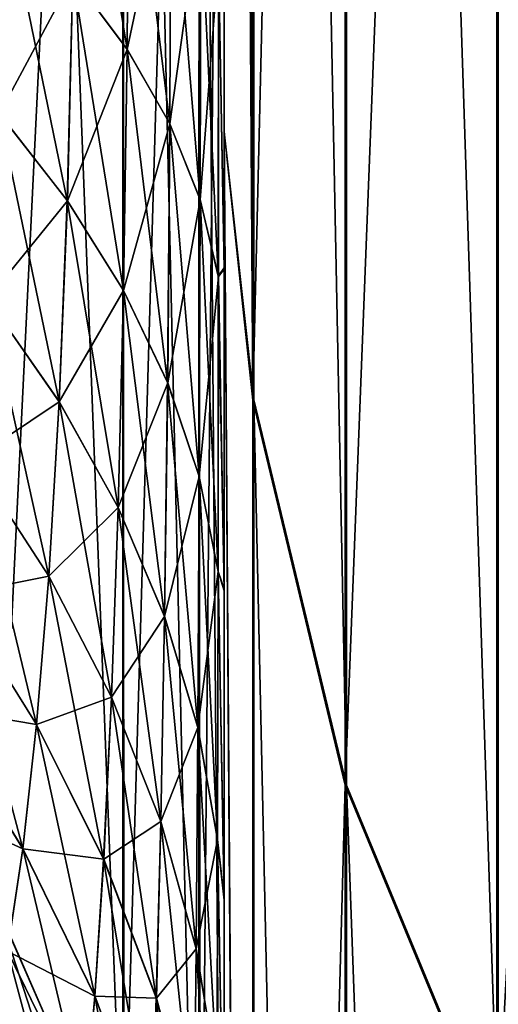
# Model space of a CAD drawing. Header units: metres. Extents: x -2 to 85, y -75 to 96.
# Tile 127 of 256: x 12.9807 to 13.0259, y -50.1278 to -50.0348. Entities that reach past the tile are written whole.
import ezdxf

# ---------------------------------------------------------------- set-up
doc = ezdxf.new("R2010")
doc.units = ezdxf.units.M
doc.layers.add('solid_20204500', color=7, linetype='CONTINUOUS')

msp = doc.modelspace()

# ---------------------------------------------------------------- linework, layer by layer
at = {"layer": 'solid_20204500'}
for points in [[(13.002709, -50.070698, 6.542896), (13, -49.651428, 7.185035), (13, -50.04533, 6.503143)], [(13, -49.92025, 5.31154), (13, -50.04533, 6.503143), (13, -49.651428, 7.185035)], [(13.002709, -50.070698, 6.542896), (13.002704, -49.670197, 7.233109), (13, -49.651428, 7.185035)], [(13, -50.045376, -6.502973), (13, -49.9203, -5.311369), (13, -49.651497, -7.184849)], [(13.002826, -50.070671, -6.542788), (13, -50.045376, -6.502973), (13, -49.651497, -7.184849)], [(13.002832, -49.670166, -7.232999), (13.002826, -50.070671, -6.542788), (13, -49.651497, -7.184849)], [(13.011456, -49.705372, 7.254884), (13.002704, -49.670197, 7.233109), (13.002709, -50.070698, 6.542896)], [(13.011588, -50.107071, -6.562518), (13.002826, -50.070671, -6.542788), (13.002832, -49.670166, -7.232999)], [(13.011595, -49.705357, -7.25481), (13.011588, -50.107071, -6.562518), (13.002832, -49.670166, -7.232999)], [(13.011461, -50.107079, 6.56259), (13.011456, -49.705372, 7.254884), (13.002709, -50.070698, 6.542896)], [(13.025788, -49.738853, 7.275641), (13.011456, -49.705372, 7.254884), (13.011461, -50.107079, 6.56259)], [(13.025918, -50.141689, -6.581282), (13.011588, -50.107071, -6.562518), (13.011595, -49.705357, -7.25481)], [(13.025925, -49.738827, -7.275554), (13.025918, -50.141689, -6.581282), (13.011595, -49.705357, -7.25481)], [(13.025794, -50.141712, 6.581367), (13.025788, -49.738853, 7.275641), (13.011461, -50.107079, 6.56259)], [(13.045666, -49.770573, 7.295301), (13.025788, -49.738853, 7.275641), (13.025794, -50.141712, 6.581367)], [(13.04579, -50.174484, -6.599059), (13.025918, -50.141689, -6.581282), (13.025925, -49.738827, -7.275554)], [(13.045671, -50.174519, 6.599152), (13.045666, -49.770573, 7.295301), (13.025794, -50.141712, 6.581367)], [(12.990419, -50.145615, -4.602808), (12.978467, -50.118389, -4.592491), (12.978467, -49.836662, -5.276345)], [(12.990419, -49.863251, -5.288199), (12.990419, -50.145615, -4.602808), (12.978467, -49.836662, -5.276345)], [(12.990418, -49.875294, 5.261099), (12.978569, -49.848862, 5.249388), (12.978574, -50.118587, 4.592565)], [(12.990419, -49.863251, -5.288199), (12.997656, -49.903297, -5.273505), (12.997606, -50.173954, -4.613548)], [(12.997606, -50.173954, -4.613548), (12.990419, -50.145615, -4.602808), (12.990419, -49.863251, -5.288199)], [(12.990516, -50.145897, 4.602915), (12.990418, -49.875294, 5.261099), (12.978574, -50.118587, 4.592565)], [(12.997656, -49.903297, 5.273505), (12.990418, -49.875294, 5.261099), (12.990516, -50.145897, 4.602915)], [(12.990516, -50.145897, 4.602915), (12.997723, -50.17466, 4.613815), (12.997656, -49.903297, 5.273505)], [(13, -50.203098, -4.624593), (12.997606, -50.173954, -4.613548), (12.997656, -49.903297, -5.273505)], [(13, -49.9203, -5.311369), (13, -50.203098, -4.624593), (12.997656, -49.903297, -5.273505)], [(13, -49.92025, 5.31154), (12.997656, -49.903297, 5.273505), (12.997723, -50.17466, 4.613815)], [(12.997723, -50.17466, 4.613815), (13, -50.203098, 4.624593), (13, -49.92025, 5.31154)], [(13, -50.203098, 4.624593), (13, -50.04533, 6.503143), (13, -49.92025, 5.31154)], [(13, -50.045376, -6.502973), (13, -50.203098, -4.624593), (13, -49.9203, -5.311369)], [(12.985702, -50.030701, 4.016168), (12.985934, -50.007671, 4.004858), (12.990846, -50.037567, 4.00346)], [(12.985934, -50.007671, 4.004858), (12.990999, -50.012856, 3.991468), (12.990846, -50.037567, 4.00346)], [(12.98571, -50.030708, -4.016149), (12.990853, -50.037579, -4.003438), (12.991007, -50.012863, -3.991445)], [(12.990846, -50.037567, 4.00346), (12.990999, -50.012856, 3.991468), (12.994868, -50.044601, 3.990441)], [(12.991007, -50.012863, -3.991445), (12.990853, -50.037579, -4.003438), (12.994965, -50.018169, -3.97773)], [(12.990999, -50.012856, 3.991468), (12.994959, -50.018158, 3.977756), (12.994868, -50.044601, 3.990441)], [(12.990853, -50.037579, -4.003438), (12.994875, -50.044617, -3.990417), (12.994965, -50.018169, -3.97773)], [(12.994868, -50.044601, 3.990441), (12.994959, -50.018158, 3.977756), (12.997745, -50.051765, 3.977186)], [(12.994965, -50.018169, -3.97773), (12.994875, -50.044617, -3.990417), (12.997792, -50.023571, -3.963771)], [(12.994959, -50.018158, 3.977756), (12.997787, -50.02356, 3.9638), (12.997745, -50.051765, 3.977186)], [(12.994875, -50.044617, -3.990417), (12.997749, -50.051781, -3.977159), (12.997792, -50.023571, -3.963771)], [(12.997745, -50.051765, 3.977186), (12.997787, -50.02356, 3.9638), (12.999458, -50.059013, 3.963777)], [(12.997792, -50.023571, -3.963771), (12.997749, -50.051781, -3.977159), (12.999474, -50.029034, -3.949653)], [(12.997787, -50.02356, 3.9638), (12.999471, -50.029022, 3.949685), (12.999458, -50.059013, 3.963777)], [(12.978733, -50.043648, 4.042372), (12.979465, -50.02404, 4.028492), (12.985179, -50.051865, 4.030808)], [(12.979473, -50.024048, -4.028476), (12.978742, -50.043659, -4.042357), (12.98571, -50.030708, -4.016149)], [(12.979465, -50.02404, 4.028492), (12.985702, -50.030701, 4.016168), (12.985179, -50.051865, 4.030808)], [(12.999471, -50.029022, 3.949685), (13, -50.027298, 3.933164), (13, -50.058208, 3.946634)], [(13, -50.058334, -3.946665), (13, -50.02737, -3.933148), (12.999474, -50.029034, -3.949653)], [(13, -50.027298, 3.933164), (13, -50.02737, -3.933148), (13, -50.058208, 3.946634)], [(13, -50.058208, 3.946634), (13, -50.02737, -3.933148), (13, -50.058334, -3.946665)], [(12.997749, -50.051781, -3.977159), (12.99946, -50.059032, -3.963747), (12.999474, -50.029034, -3.949653)], [(12.999458, -50.059013, 3.963777), (12.999471, -50.029022, 3.949685), (13, -50.058208, 3.946634)], [(13, -50.058334, -3.946665), (12.999474, -50.029034, -3.949653), (12.99946, -50.059032, -3.963747)], [(12.978742, -50.043659, -4.042357), (12.985188, -50.051876, -4.030791), (12.98571, -50.030708, -4.016149)], [(12.985179, -50.051865, 4.030808), (12.985702, -50.030701, 4.016168), (12.9905, -50.060345, 4.01887)], [(12.98571, -50.030708, -4.016149), (12.985188, -50.051876, -4.030791), (12.990853, -50.037579, -4.003438)], [(12.985702, -50.030701, 4.016168), (12.990846, -50.037567, 4.00346), (12.9905, -50.060345, 4.01887)], [(12.985188, -50.051876, -4.030791), (12.990508, -50.06036, -4.01885), (12.990853, -50.037579, -4.003438)], [(12.9905, -50.060345, 4.01887), (12.990846, -50.037567, 4.00346), (12.994666, -50.069042, 4.006629)], [(12.990853, -50.037579, -4.003438), (12.990508, -50.06036, -4.01885), (12.994875, -50.044617, -3.990417)], [(12.990846, -50.037567, 4.00346), (12.994868, -50.044601, 3.990441), (12.994666, -50.069042, 4.006629)], [(12.977647, -50.061165, 4.05895), (12.978733, -50.043648, 4.042372), (12.984408, -50.070839, 4.048206)], [(12.978742, -50.043659, -4.042357), (12.977656, -50.06118, -4.058937), (12.985188, -50.051876, -4.030791)], [(12.978733, -50.043648, 4.042372), (12.985179, -50.051865, 4.030808), (12.984408, -50.070839, 4.048206)], [(12.990508, -50.06036, -4.01885), (12.994673, -50.069057, -4.006606), (12.994875, -50.044617, -3.990417)], [(12.994666, -50.069042, 4.006629), (12.994868, -50.044601, 3.990441), (12.997648, -50.077904, 3.994156)], [(12.994875, -50.044617, -3.990417), (12.994673, -50.069057, -4.006606), (12.997749, -50.051781, -3.977159)], [(12.994868, -50.044601, 3.990441), (12.997745, -50.051765, 3.977186), (12.997648, -50.077904, 3.994156)], [(13.002715, -50.430424, 5.830582), (13, -50.04533, 6.503143), (13, -50.398312, 5.802137)], [(13, -50.252808, 4.411937), (13, -50.398312, 5.802137), (13, -50.04533, 6.503143)], [(13.002715, -50.430424, 5.830582), (13.002709, -50.070698, 6.542896), (13, -50.04533, 6.503143)], [(13, -50.211735, 4.600472), (13, -50.04533, 6.503143), (13, -50.203098, 4.624593)], [(13, -50.219597, 4.576491), (13, -50.04533, 6.503143), (13, -50.211735, 4.600472)], [(13, -50.226685, 4.552647), (13, -50.04533, 6.503143), (13, -50.219597, 4.576491)], [(13, -50.232998, 4.528941), (13, -50.04533, 6.503143), (13, -50.226685, 4.552647)], [(13, -50.238541, 4.505373), (13, -50.04533, 6.503143), (13, -50.232998, 4.528941)], [(13, -50.243298, 4.481904), (13, -50.04533, 6.503143), (13, -50.238541, 4.505373)], [(13, -50.247234, 4.458425), (13, -50.04533, 6.503143), (13, -50.243298, 4.481904)], [(13, -50.250389, 4.435055), (13, -50.04533, 6.503143), (13, -50.247234, 4.458425)], [(13, -50.252808, 4.411937), (13, -50.04533, 6.503143), (13, -50.250389, 4.435055)], [(13, -50.398338, -5.802025), (13, -50.203098, -4.624593), (13, -50.045376, -6.502973)], [(13.002819, -50.430401, -5.830475), (13, -50.398338, -5.802025), (13, -50.045376, -6.502973)], [(13.002826, -50.070671, -6.542788), (13.002819, -50.430401, -5.830475), (13, -50.045376, -6.502973)], [(12.994673, -50.069057, -4.006606), (12.997653, -50.077919, -3.99413), (12.997749, -50.051781, -3.977159)], [(12.997648, -50.077904, 3.994156), (12.997745, -50.051765, 3.977186), (12.999429, -50.086872, 3.981532)], [(12.997749, -50.051781, -3.977159), (12.997653, -50.077919, -3.99413), (12.99946, -50.059032, -3.963747)], [(12.997745, -50.051765, 3.977186), (12.999458, -50.059013, 3.963777), (12.999429, -50.086872, 3.981532)], [(12.977656, -50.06118, -4.058937), (12.984418, -50.070854, -4.04819), (12.985188, -50.051876, -4.030791)], [(12.984408, -50.070839, 4.048206), (12.985179, -50.051865, 4.030808), (12.989995, -50.080841, 4.037095)], [(12.985188, -50.051876, -4.030791), (12.984418, -50.070854, -4.04819), (12.990508, -50.06036, -4.01885)], [(12.985179, -50.051865, 4.030808), (12.9905, -50.060345, 4.01887), (12.989995, -50.080841, 4.037095)], [(12.999458, -50.059013, 3.963777), (13, -50.058208, 3.946634), (13, -50.088539, 3.964388)], [(13, -50.058208, 3.946634), (13, -50.058334, -3.946665), (13, -50.088539, 3.964388)], [(12.997653, -50.077919, -3.99413), (12.999432, -50.086891, -3.981503), (12.99946, -50.059032, -3.963747)], [(12.999429, -50.086872, 3.981532), (12.999458, -50.059013, 3.963777), (13, -50.088539, 3.964388)], [(13, -50.088718, -3.964495), (12.99946, -50.059032, -3.963747), (12.999432, -50.086891, -3.981503)], [(13, -50.088718, -3.964495), (13, -50.058334, -3.946665), (12.99946, -50.059032, -3.963747)], [(13, -50.088539, 3.964388), (13, -50.058334, -3.946665), (13, -50.088718, -3.964495)], [(12.984418, -50.070854, -4.04819), (12.990004, -50.080856, -4.037076), (12.990508, -50.06036, -4.01885)], [(12.989995, -50.080841, 4.037095), (12.9905, -50.060345, 4.01887), (12.994372, -50.091114, 4.025685)], [(12.990508, -50.06036, -4.01885), (12.990004, -50.080856, -4.037076), (12.994673, -50.069057, -4.006606)], [(12.9905, -50.060345, 4.01887), (12.994666, -50.069042, 4.006629), (12.994372, -50.091114, 4.025685)], [(12.976258, -50.076313, 4.077691), (12.977647, -50.061165, 4.05895), (12.98343, -50.087326, 4.067795)], [(12.977656, -50.06118, -4.058937), (12.976269, -50.076324, -4.077679), (12.984418, -50.070854, -4.04819)], [(12.977647, -50.061165, 4.05895), (12.984408, -50.070839, 4.048206), (12.98343, -50.087326, 4.067795)], [(12.990004, -50.080856, -4.037076), (12.99438, -50.091133, -4.025664), (12.994673, -50.069057, -4.006606)], [(12.994372, -50.091114, 4.025685), (12.994666, -50.069042, 4.006629), (12.997511, -50.101589, 4.014047)], [(12.994673, -50.069057, -4.006606), (12.99438, -50.091133, -4.025664), (12.997653, -50.077919, -3.99413)], [(12.994666, -50.069042, 4.006629), (12.997648, -50.077904, 3.994156), (12.997511, -50.101589, 4.014047)], [(12.976269, -50.076324, -4.077679), (12.98344, -50.087341, -4.06778), (12.984418, -50.070854, -4.04819)], [(12.98343, -50.087326, 4.067795), (12.984408, -50.070839, 4.048206), (12.989361, -50.098743, 4.057538)], [(12.984418, -50.070854, -4.04819), (12.98344, -50.087341, -4.06778), (12.990004, -50.080856, -4.037076)], [(12.984408, -50.070839, 4.048206), (12.989995, -50.080841, 4.037095), (12.989361, -50.098743, 4.057538)], [(13.011461, -50.107079, 6.56259), (13.002709, -50.070698, 6.542896), (13.002715, -50.430424, 5.830582)], [(13.011581, -50.467884, -5.848056), (13.002819, -50.430401, -5.830475), (13.002826, -50.070671, -6.542788)], [(13.011588, -50.107071, -6.562518), (13.011581, -50.467884, -5.848056), (13.002826, -50.070671, -6.542788)], [(12.974611, -50.089088, 4.098141), (12.976258, -50.076313, 4.077691), (12.982275, -50.101326, 4.089107)], [(12.976269, -50.076324, -4.077679), (12.974622, -50.089104, -4.098129), (12.98344, -50.087341, -4.06778)], [(12.976258, -50.076313, 4.077691), (12.98343, -50.087326, 4.067795), (12.982275, -50.101326, 4.089107)], [(12.99438, -50.091133, -4.025664), (12.997517, -50.101612, -4.014023), (12.997653, -50.077919, -3.99413)], [(12.997511, -50.101589, 4.014047), (12.997648, -50.077904, 3.994156), (12.999391, -50.112202, 4.00226)], [(12.997653, -50.077919, -3.99413), (12.997517, -50.101612, -4.014023), (12.999432, -50.086891, -3.981503)], [(12.997648, -50.077904, 3.994156), (12.999429, -50.086872, 3.981532), (12.999391, -50.112202, 4.00226)], [(12.98344, -50.087341, -4.06778), (12.989369, -50.098763, -4.05752), (12.990004, -50.080856, -4.037076)], [(12.989361, -50.098743, 4.057538), (12.989995, -50.080841, 4.037095), (12.994012, -50.110489, 4.046987)], [(12.990004, -50.080856, -4.037076), (12.989369, -50.098763, -4.05752), (12.99438, -50.091133, -4.025664)], [(12.989995, -50.080841, 4.037095), (12.994372, -50.091114, 4.025685), (12.994012, -50.110489, 4.046987)], [(12.997517, -50.101612, -4.014023), (12.999393, -50.112225, -4.002233), (12.999432, -50.086891, -3.981503)], [(12.999391, -50.112202, 4.00226), (12.999429, -50.086872, 3.981532), (13, -50.117706, 3.986674)], [(13, -50.11792, -3.986859), (12.999432, -50.086891, -3.981503), (12.999393, -50.112225, -4.002233)], [(12.999429, -50.086872, 3.981532), (13, -50.088539, 3.964388), (13, -50.117706, 3.986674)], [(13, -50.11792, -3.986859), (13, -50.088718, -3.964495), (12.999432, -50.086891, -3.981503)], [(12.974622, -50.089104, -4.098129), (12.982285, -50.101345, -4.089093), (12.98344, -50.087341, -4.06778)], [(12.982275, -50.101326, 4.089107), (12.98343, -50.087326, 4.067795), (12.988617, -50.114048, 4.079717)], [(12.98344, -50.087341, -4.06778), (12.982285, -50.101345, -4.089093), (12.989369, -50.098763, -4.05752)], [(12.98343, -50.087326, 4.067795), (12.989361, -50.098743, 4.057538), (12.988617, -50.114048, 4.079717)], [(13, -50.088539, 3.964388), (13, -50.088718, -3.964495), (13, -50.117706, 3.986674)], [(13, -50.117706, 3.986674), (13, -50.088718, -3.964495), (13, -50.11792, -3.986859)], [(12.972744, -50.099705, 4.119899), (12.974611, -50.089088, 4.098141), (12.980968, -50.113052, 4.111738)], [(12.974622, -50.089104, -4.098129), (12.972755, -50.099724, -4.119889), (12.982285, -50.101345, -4.089093)], [(12.974611, -50.089088, 4.098141), (12.982275, -50.101326, 4.089107), (12.980968, -50.113052, 4.111738)], [(12.989369, -50.098763, -4.05752), (12.994019, -50.110508, -4.046967), (12.99438, -50.091133, -4.025664)], [(12.994012, -50.110489, 4.046987), (12.994372, -50.091114, 4.025685), (12.997349, -50.122482, 4.036209)], [(12.99438, -50.091133, -4.025664), (12.994019, -50.110508, -4.046967), (12.997517, -50.101612, -4.014023)], [(12.994372, -50.091114, 4.025685), (12.997511, -50.101589, 4.014047), (12.997349, -50.122482, 4.036209)], [(12.982285, -50.101345, -4.089093), (12.988626, -50.114067, -4.079701), (12.989369, -50.098763, -4.05752)], [(12.988617, -50.114048, 4.079717), (12.989361, -50.098743, 4.057538), (12.993593, -50.127155, 4.070039)], [(12.989369, -50.098763, -4.05752), (12.988626, -50.114067, -4.079701), (12.994019, -50.110508, -4.046967)], [(12.989361, -50.098743, 4.057538), (12.994012, -50.110489, 4.046987), (12.993593, -50.127155, 4.070039)], [(12.972755, -50.099724, -4.119889), (12.97071, -50.108387, -4.14256), (12.980978, -50.113071, -4.111725)], [(12.972744, -50.099705, 4.119899), (12.980968, -50.113052, 4.111738), (12.979531, -50.122707, 4.13529)], [(12.972755, -50.099724, -4.119889), (12.980978, -50.113071, -4.111725), (12.982285, -50.101345, -4.089093)], [(12.980968, -50.113052, 4.111738), (12.982275, -50.101326, 4.089107), (12.987777, -50.126965, 4.10323)], [(12.982285, -50.101345, -4.089093), (12.980978, -50.113071, -4.111725), (12.988626, -50.114067, -4.079701)], [(12.982275, -50.101326, 4.089107), (12.988617, -50.114048, 4.079717), (12.987777, -50.126965, 4.10323)], [(12.994019, -50.110508, -4.046967), (12.997354, -50.122509, -4.036187), (12.997517, -50.101612, -4.014023)], [(12.997349, -50.122482, 4.036209), (12.997511, -50.101589, 4.014047), (12.999349, -50.13464, 4.025284)], [(12.997517, -50.101612, -4.014023), (12.997354, -50.122509, -4.036187), (12.999393, -50.112225, -4.002233)], [(12.997511, -50.101589, 4.014047), (12.999391, -50.112202, 4.00226), (12.999349, -50.13464, 4.025284)], [(13.011467, -50.467888, 5.848128), (13.011461, -50.107079, 6.56259), (13.002715, -50.430424, 5.830582)], [(13.025794, -50.141712, 6.581367), (13.011461, -50.107079, 6.56259), (13.011467, -50.467888, 5.848128)], [(13.025911, -50.503536, -5.864778), (13.011581, -50.467884, -5.848056), (13.011588, -50.107071, -6.562518)], [(13.025918, -50.141689, -6.581282), (13.025911, -50.503536, -5.864778), (13.011588, -50.107071, -6.562518)], [(12.97071, -50.108387, -4.14256), (12.979543, -50.12273, -4.135278), (12.980978, -50.113071, -4.111725)], [(12.988626, -50.114067, -4.079701), (12.993601, -50.127182, -4.07002), (12.994019, -50.110508, -4.046967)], [(12.993593, -50.127155, 4.070039), (12.994012, -50.110489, 4.046987), (12.997165, -50.140568, 4.060138)], [(12.994019, -50.110508, -4.046967), (12.993601, -50.127182, -4.07002), (12.997354, -50.122509, -4.036187)], [(12.994012, -50.110489, 4.046987), (12.997349, -50.122482, 4.036209), (12.997165, -50.140568, 4.060138)], [(12.997354, -50.122509, -4.036187), (12.999352, -50.13467, -4.02526), (12.999393, -50.112225, -4.002233)], [(12.999349, -50.13464, 4.025284), (12.999391, -50.112202, 4.00226), (13, -50.145531, 4.013564)], [(13, -50.145756, -4.013823), (12.999393, -50.112225, -4.002233), (12.999352, -50.13467, -4.02526)], [(12.999391, -50.112202, 4.00226), (13, -50.117706, 3.986674), (13, -50.145531, 4.013564)], [(13, -50.145756, -4.013823), (13, -50.11792, -3.986859), (12.999393, -50.112225, -4.002233)], [(12.979531, -50.122707, 4.13529), (12.980968, -50.113052, 4.111738), (12.986853, -50.137711, 4.127674)], [(12.980978, -50.113071, -4.111725), (12.979543, -50.12273, -4.135278), (12.987787, -50.126987, -4.103215)], [(12.980968, -50.113052, 4.111738), (12.987777, -50.126965, 4.10323), (12.986853, -50.137711, 4.127674)], [(12.980978, -50.113071, -4.111725), (12.987787, -50.126987, -4.103215), (12.988626, -50.114067, -4.079701)], [(12.987777, -50.126965, 4.10323), (12.988617, -50.114048, 4.079717), (12.993123, -50.141338, 4.094438)], [(12.988626, -50.114067, -4.079701), (12.987787, -50.126987, -4.103215), (12.993601, -50.127182, -4.07002)], [(12.988617, -50.114048, 4.079717), (12.993593, -50.127155, 4.070039), (12.993123, -50.141338, 4.094438)], [(12.965426, -50.114529, -4.536096), (12.980399, -50.139462, -4.543618), (12.981329, -50.148563, -4.518555)], [(12.967044, -50.123814, -4.512036), (12.965426, -50.114529, -4.536096), (12.981329, -50.148563, -4.518555)], [(13, -50.117706, 3.986674), (13, -50.11792, -3.986859), (13, -50.145531, 4.013564)], [(12.990869, -50.156593, -4.577519), (12.978467, -50.118389, -4.592491), (12.990419, -50.145615, -4.602808)], [(12.979448, -50.129501, -4.568304), (12.978467, -50.118389, -4.592491), (12.990869, -50.156593, -4.577519)], [(12.979423, -50.129456, 4.568287), (12.990516, -50.145897, 4.602915), (12.978574, -50.118587, 4.592565)], [(13, -50.145531, 4.013564), (13, -50.11792, -3.986859), (13, -50.145756, -4.013823)], [(12.997165, -50.140568, 4.060138), (12.997349, -50.122482, 4.036209), (12.999305, -50.154175, 4.050092)], [(12.997349, -50.122482, 4.036209), (12.999349, -50.13464, 4.025284), (12.999305, -50.154175, 4.050092)], [(12.977986, -50.130489, 4.159451), (12.979531, -50.122707, 4.13529), (12.985856, -50.146484, 4.152738)], [(12.979543, -50.12273, -4.135278), (12.977999, -50.130512, -4.159441), (12.986864, -50.137737, -4.127661)], [(12.979531, -50.122707, 4.13529), (12.986853, -50.137711, 4.127674), (12.985856, -50.146484, 4.152738)], [(12.979543, -50.12273, -4.135278), (12.986864, -50.137737, -4.127661), (12.987787, -50.126987, -4.103215)], [(12.993601, -50.127182, -4.07002), (12.99717, -50.140594, -4.060117), (12.997354, -50.122509, -4.036187)], [(12.997354, -50.122509, -4.036187), (12.99717, -50.140594, -4.060117), (12.999352, -50.13467, -4.02526)], [(12.967016, -50.123775, 4.512025), (12.981305, -50.148518, 4.518542), (12.980375, -50.139412, 4.543603)], [(12.967016, -50.123775, 4.512025), (12.968598, -50.132217, 4.487621), (12.981305, -50.148518, 4.518542)], [(12.967044, -50.123814, -4.512036), (12.981329, -50.148563, -4.518555), (12.982236, -50.156776, -4.49315)], [(12.968624, -50.132256, -4.48763), (12.967044, -50.123814, -4.512036), (12.982236, -50.156776, -4.49315)], [(12.986853, -50.137711, 4.127674), (12.987777, -50.126965, 4.10323), (12.992604, -50.153252, 4.119785)], [(12.987787, -50.126987, -4.103215), (12.986864, -50.137737, -4.127661), (12.993132, -50.141365, -4.094421)], [(12.987777, -50.126965, 4.10323), (12.993123, -50.141338, 4.094438), (12.992604, -50.153252, 4.119785)], [(12.987787, -50.126987, -4.103215), (12.993132, -50.141365, -4.094421), (12.993601, -50.127182, -4.07002)], [(12.993123, -50.141338, 4.094438), (12.993593, -50.127155, 4.070039), (12.99696, -50.156067, 4.08543)], [(12.993601, -50.127182, -4.07002), (12.993132, -50.141365, -4.094421), (12.99717, -50.140594, -4.060117)], [(12.993593, -50.127155, 4.070039), (12.997165, -50.140568, 4.060138), (12.99696, -50.156067, 4.08543)]]:
    msp.add_3dface(points, dxfattribs=at)

doc.saveas('drawing.dxf')
